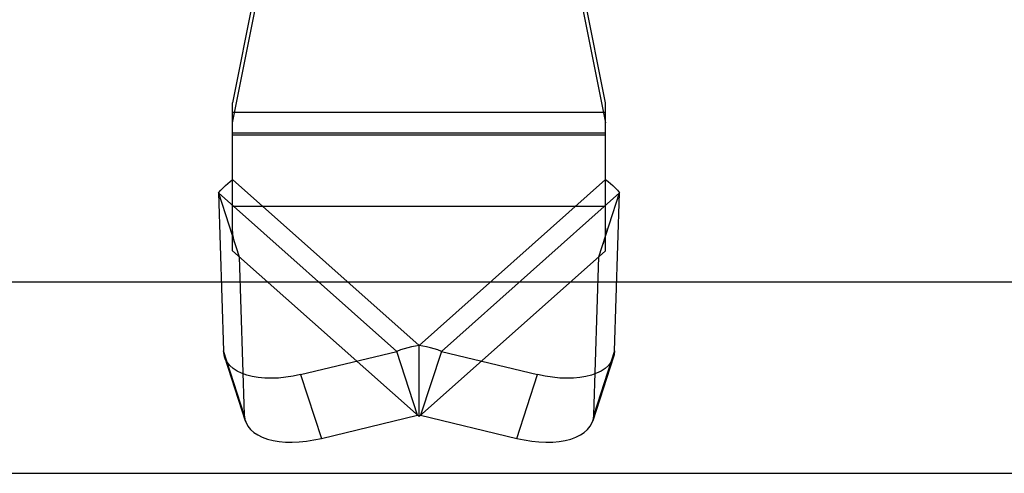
# Model space of a CAD drawing. Header units: inches. Extents: x 0 to 136, y 0 to 88.
# Tile 36 of 74: x 36.889 to 38.863, y 64.672 to 65.582. Entities that reach past the tile are written whole.
import ezdxf

# ---------------------------------------------------------------- set-up
doc = ezdxf.new("R2010")
doc.units = ezdxf.units.IN
doc.header["$LTSCALE"] = 7.48
doc.header["$MEASUREMENT"] = 0
doc.linetypes.add('HIDDEN', pattern=[0.2, 0.1, -0.1])
doc.layers.get('0').update_dxf_attribs({"linetype": 'CONTINUOUS'})
doc.layers.add('DEFAULT_2', color=8, linetype='HIDDEN')

msp = doc.modelspace()

# ---------------------------------------------------------------- linework, layer by layer
at = {"color": 3, "linetype": 'Continuous'}
msp.add_line((33.2051, 65.0564), (43.7351, 65.0564), dxfattribs=at)
at = {"color": 7, "linetype": 'Continuous'}
msp.add_line((33.0151, 64.6722), (58.1151, 64.6722), dxfattribs=at)
at = {"layer": 'DEFAULT_2', "color": 8, "linetype": 'HIDDEN'}
for p, q in [((37.3616, 65.6472), (37.3155, 65.4159)), ((38.0636, 65.4159), (38.0175, 65.6472)), ((37.3155, 65.3752), (37.3616, 65.6065)), ((38.0175, 65.6065), (38.0636, 65.3752)), ((37.3155, 65.1188), (37.3155, 65.4159)), ((38.0636, 65.1188), (38.0636, 65.4159)), ((38.0636, 65.3962), (37.3155, 65.3962)), ((37.3155, 65.3554), (38.0636, 65.3554)), ((38.0636, 65.3508), (37.3155, 65.3508)), ((37.6896, 64.9288), (37.3155, 65.2615)), ((38.0636, 65.2615), (37.6896, 64.9288)), ((37.2874, 65.235), (37.2975, 64.9178)), ((37.2874, 65.235), (37.329, 65.1069)), ((37.2874, 65.235), (37.6449, 64.9169)), ((37.7342, 64.9169), (38.0917, 65.235)), ((38.0501, 65.1069), (38.0917, 65.235)), ((38.0816, 64.9178), (38.0917, 65.235)), ((37.3155, 65.2081), (38.0636, 65.2081)), ((37.3155, 65.1188), (37.6896, 64.786)), ((37.6896, 64.786), (38.0636, 65.1188)), ((37.329, 65.1069), (37.339, 64.7896)), ((38.0401, 64.7896), (38.0501, 65.1069)), ((37.339, 64.7896), (37.2975, 64.9178)), ((37.452, 64.8704), (37.6449, 64.9169)), ((37.6865, 64.7887), (37.6449, 64.9169)), ((37.6896, 64.786), (37.6896, 64.9288)), ((37.7342, 64.9169), (37.6926, 64.7887)), ((37.7342, 64.9169), (37.9271, 64.8704)), ((38.0816, 64.9178), (38.0401, 64.7896)), ((37.2995, 64.9057), (37.3411, 64.7776)), ((38.0796, 64.9057), (38.038, 64.7776)), ((37.452, 64.8704), (37.4936, 64.7423)), ((37.8855, 64.7423), (37.9271, 64.8704)), ((37.4936, 64.7423), (37.6865, 64.7887)), ((37.6926, 64.7887), (37.8855, 64.7423))]:
    msp.add_line(p, q, dxfattribs=at)
for points in [[(37.2874, 65.235), (37.2919, 65.2403), (37.2965, 65.2452), (37.3012, 65.2498), (37.306, 65.254), (37.3107, 65.258), (37.3155, 65.2615)], [(38.0636, 65.2615), (38.0684, 65.258), (38.0731, 65.254), (38.0779, 65.2498), (38.0826, 65.2452), (38.0872, 65.2403), (38.0917, 65.235)], [(37.3205, 65.1329), (37.3197, 65.1354), (37.319, 65.1381), (37.3183, 65.1409), (37.3177, 65.1436), (37.3172, 65.1463), (37.3167, 65.149), (37.3163, 65.1516), (37.316, 65.1543), (37.3158, 65.1569), (37.3156, 65.1595), (37.3156, 65.162), (37.3155, 65.1642)], [(38.0636, 65.1642), (38.0635, 65.162), (38.0635, 65.1595), (38.0633, 65.1569), (38.0631, 65.1543), (38.0628, 65.1516), (38.0624, 65.149), (38.0619, 65.1463), (38.0614, 65.1436), (38.0608, 65.1409), (38.0601, 65.1381), (38.0594, 65.1354), (38.0586, 65.1329)], [(37.2995, 64.9057), (37.2985, 64.9097), (37.2975, 64.9178)], [(37.6896, 64.9288), (37.682, 64.9276), (37.6745, 64.9262), (37.667, 64.9243), (37.6596, 64.9222), (37.6522, 64.9197), (37.6449, 64.9169)], [(37.7342, 64.9169), (37.7269, 64.9197), (37.7195, 64.9222), (37.7121, 64.9243), (37.7046, 64.9262), (37.6971, 64.9276), (37.6896, 64.9288)], [(38.0816, 64.9178), (38.0806, 64.9097), (38.0796, 64.9057)], [(37.452, 64.8704), (37.437, 64.8672), (37.4223, 64.8649), (37.4077, 64.8634), (37.3936, 64.8628), (37.38, 64.8631), (37.3671, 64.8643), (37.355, 64.8663), (37.3438, 64.8692), (37.3336, 64.8728), (37.3246, 64.8773), (37.3167, 64.8825), (37.3101, 64.8884), (37.3048, 64.895), (37.3009, 64.9021), (37.2995, 64.9057)], [(38.0796, 64.9057), (38.0782, 64.9021), (38.0743, 64.895), (38.069, 64.8884), (38.0624, 64.8825), (38.0545, 64.8773), (38.0455, 64.8728), (38.0353, 64.8692), (38.0241, 64.8663), (38.012, 64.8643), (37.9991, 64.8631), (37.9855, 64.8628), (37.9714, 64.8634), (37.9568, 64.8649), (37.9421, 64.8672), (37.9271, 64.8704)], [(37.339, 64.7896), (37.3401, 64.7815), (37.3411, 64.7776)], [(37.3411, 64.7776), (37.3425, 64.7739), (37.3464, 64.7668), (37.3517, 64.7603), (37.3583, 64.7544), (37.3661, 64.7492), (37.3752, 64.7447), (37.3854, 64.741), (37.3966, 64.7381), (37.4087, 64.7361), (37.4216, 64.735), (37.4352, 64.7347), (37.4493, 64.7353), (37.4638, 64.7368), (37.4786, 64.7391), (37.4936, 64.7423)], [(37.8855, 64.7423), (37.9005, 64.7391), (37.9153, 64.7368), (37.9298, 64.7353), (37.9439, 64.7347), (37.9575, 64.735), (37.9704, 64.7361), (37.9825, 64.7381), (37.9937, 64.741), (38.0039, 64.7447), (38.013, 64.7492), (38.0208, 64.7544), (38.0274, 64.7603), (38.0327, 64.7668), (38.0366, 64.7739), (38.038, 64.7776)], [(38.038, 64.7776), (38.039, 64.7815), (38.0401, 64.7896)]]:
    msp.add_lwpolyline(points, dxfattribs=at)

doc.saveas('drawing.dxf')
